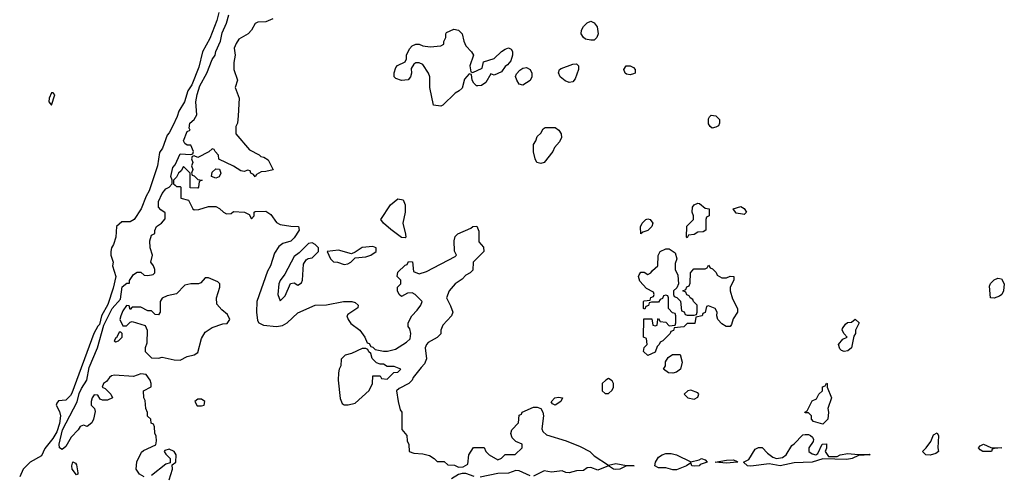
# Model space of a CAD drawing. Header units: inches. Extents: x 2701622 to 2964296, y 496201 to 720542.
# Tile 35 of 256: x 2715952 to 2721466, y 714476 to 717029. Entities that reach past the tile are written whole.
import ezdxf

# ---------------------------------------------------------------- set-up
doc = ezdxf.new("R2010")
doc.units = ezdxf.units.IN
doc.header["$MEASUREMENT"] = 0
doc.layers.add('C7711', color=7, linetype='Continuous')
doc.layers.add('C7721', color=7, linetype='Continuous')

msp = doc.modelspace()

# ---------------------------------------------------------------- linework, layer by layer
at = {"layer": 'C7711', "color": 4, "elevation": 8}
for points in [[(2717066.7, 717070), (2717055.4, 717024.6), (2717016.7, 716923.3), (2716976.4, 716850), (2716956, 716764), (2716915.4, 716664.6), (2716894.4, 716630), (2716875.8, 716570), (2716843.1, 716516.9), (2716834, 716486), (2716810, 716435.3), (2716790, 716395.3), (2716778, 716382), (2716752.2, 716310), (2716734.2, 716285.8), (2716723.8, 716210), (2716677.1, 716070), (2716659.8, 716040.2), (2716632, 715970), (2716592.7, 715910), (2716570, 715896), (2716523.6, 715896.4), (2716494, 715870), (2716491.3, 715810), (2716478, 715770), (2716466, 715750), (2716462, 715730), (2716462, 715710), (2716476, 715670), (2716471, 715650), (2716490.4, 715590), (2716475.2, 715524.8), (2716446.4, 715433.6), (2716410.8, 715370), (2716399.5, 715320.5), (2716390, 715312.7), (2716368, 715270), (2716243.7, 714936.3), (2716236.7, 714923.3), (2716210, 714898), (2716170, 714894), (2716159.8, 714880.2), (2716156, 714870), (2716174, 714834), (2716180.5, 714810), (2716174, 714766), (2716159.9, 714720.1), (2716137.6, 714682.4), (2716093.7, 714626.3), (2716074.5, 714585.5), (2716011.3, 714550), (2715971.3, 714510), (2715952, 714468)], [(2716648.4, 714468.4), (2716623.1, 714483.1), (2716604, 714510), (2716608.4, 714551.6), (2716634.6, 714605.4), (2716645.2, 714614.8), (2716713.6, 714646.4), (2716719, 714670), (2716716, 714696), (2716708.4, 714711.6), (2716707.3, 714747.3), (2716702, 714762), (2716688.4, 714768.4), (2716686, 714790), (2716668.4, 714808.4), (2716667.3, 714827.3), (2716658, 714850), (2716654.6, 714894.6), (2716648, 714910), (2716646, 714950), (2716688, 714972), (2716688.7, 714990), (2716682, 715010), (2716660.4, 715040.4), (2716630, 715045.2), (2716590, 715029), (2716482.8, 715037.2), (2716466, 715034), (2716455.3, 715024.7), (2716438, 715002), (2716422, 714990), (2716414, 714970), (2716430, 714962), (2716462, 714930), (2716472, 714910), (2716443.6, 714896.4), (2716416.4, 714896.4), (2716403.1, 714903.1), (2716390, 714926), (2716370, 714928), (2716358, 714910), (2716352, 714890), (2716352, 714870), (2716370.9, 714850.9), (2716374, 714834), (2716366, 714790), (2716356, 714770), (2716330, 714748.7), (2716310, 714758), (2716290, 714748.7), (2716278.8, 714730), (2716240.5, 714690), (2716210, 714637.2), (2716190, 714620.9), (2716174, 714630), (2716172.7, 714650), (2716192, 714730), (2716273, 714887), (2716285.1, 714934.9), (2716297.4, 714962.6), (2716327.6, 715010), (2716340.5, 715079.5), (2716387.6, 715190), (2716423.2, 715316.8), (2716469.1, 715410.9), (2716516.5, 715463.5), (2716526.8, 715533.2), (2716552.7, 715552.7), (2716567.3, 715552.7), (2716567.3, 715567.3), (2716590, 715602), (2716610, 715614), (2716630, 715614), (2716650, 715598), (2716670, 715596), (2716699, 715601), (2716708, 715610), (2716708.7, 715630), (2716702, 715650), (2716686, 715670), (2716695.3, 715710), (2716682, 715750), (2716681.2, 715790), (2716690, 715822), (2716708, 715832), (2716708, 715848), (2716718, 715870), (2716746, 715890), (2716767.3, 715912.7), (2716767.3, 715947.3), (2716743.1, 715963.1), (2716730, 715978), (2716729.6, 716010), (2716750, 716056), (2716770, 716082), (2716788.7, 716091.3), (2716806, 716110), (2716806, 716130), (2716798, 716150), (2716810, 716202), (2716823.2, 716216.8), (2716850, 716278), (2716910, 716274), (2716922, 716278), (2716926, 716290), (2716910, 716326), (2716890, 716326), (2716876.4, 716336.4), (2716869.4, 716350), (2716890, 716402), (2716906, 716410), (2716902, 716422), (2716905.2, 716450), (2716929.3, 716470.7), (2716944, 716496), (2716938.4, 716570), (2716945.6, 716610), (2716961.4, 716658.6), (2716999.5, 716730), (2717030, 716806), (2717046.6, 716830), (2717049.7, 716850.3), (2717077, 716910), (2717085.1, 716954.9), (2717109.6, 717010), (2717123.1, 717056.9)], [(2717370, 717034), (2717330, 717017.2), (2717284.7, 717015.3), (2717271, 717009), (2717251, 716970), (2717231.3, 716950), (2717179.6, 716920.4), (2717163.6, 716896.4), (2717154, 716870), (2717158, 716830), (2717151.1, 716788.9), (2717151.1, 716751.1), (2717171, 716690), (2717158, 716650), (2717180.7, 716590), (2717176, 716490), (2717170.9, 716449.1), (2717162, 716430), (2717162, 716390), (2717239.6, 716299.6), (2717292.7, 716272.7), (2717302, 716262), (2717319.6, 716259.6), (2717343.6, 716243.6), (2717371.6, 716188.4), (2717330, 716178), (2717303.6, 716176.4), (2717278, 716162), (2717270, 716148), (2717262, 716162), (2717246, 716170), (2717242, 716182), (2717230, 716186), (2717210, 716178), (2717190, 716182), (2717150, 716208), (2717067.3, 716247.3), (2717066, 716270), (2717046, 716290), (2717042, 716302), (2717030, 716306), (2717011.6, 716288.4), (2716950, 716258), (2716930, 716266), (2716918, 716262), (2716914, 716250), (2716922, 716230), (2716914, 716210), (2716922, 716190), (2716914, 716170), (2716918, 716158), (2716930, 716154), (2716950, 716134), (2716974, 716130), (2716958, 716122), (2716954, 716090), (2716950, 716086), (2716907.3, 716087.3), (2716906, 716170), (2716870, 716206), (2716856.9, 716183.1), (2716842, 716170), (2716830, 716146), (2716814, 716130), (2716814, 716110), (2716822, 716102), (2716830, 716094), (2716850, 716094), (2716854, 716090), (2716854, 716030), (2716898, 716018), (2716922, 715970), (2716930, 715964.7), (2716954.6, 715965.4), (2717010, 715982), (2717050, 715982), (2717071.6, 715971.6), (2717094, 715950), (2717110, 715942), (2717136.4, 715943.6), (2717150, 715954), (2717211.6, 715951.6), (2717238, 715938), (2717250, 715914), (2717266, 715930), (2717266, 715950), (2717270, 715954), (2717330, 715956), (2717358, 715938), (2717390, 715892), (2717410, 715882), (2717470, 715872), (2717514, 715870), (2717518, 715850), (2717490, 715806), (2717470, 715787.6), (2717424.7, 715775.3), (2717402.3, 715757.7), (2717378.5, 715721.5), (2717357.3, 715650), (2717340.5, 715619.5), (2717279.1, 715450), (2717277.3, 715390), (2717284, 715344), (2717290.8, 715330.8), (2717316.9, 715316.9), (2717390, 715310.7), (2717424.1, 715315.9), (2717449.6, 715330.4), (2717510, 715386.8), (2717606, 715430), (2717670, 715431.3), (2717766, 715450), (2717812, 715450), (2717830, 715444), (2717846.8, 715430), (2717846, 715414), (2717790, 715378), (2717784.7, 715370), (2717791.3, 715350), (2717807.1, 715327.1), (2717856, 715290), (2717884.7, 715250), (2717898, 715218), (2717910, 715214), (2717918, 715198), (2717930, 715194), (2717942, 715182), (2717990, 715171.3), (2718011.6, 715171.6), (2718056.5, 715183.5), (2718118, 715222), (2718139, 715241), (2718142, 715270), (2718136.4, 715296.4), (2718128, 715310), (2718128, 715330), (2718148.7, 715370), (2718178, 715402), (2718198, 715430), (2718206, 715450), (2718166, 715490), (2718150, 715498), (2718123.6, 715496.4), (2718090, 715478), (2718078, 715490), (2718068, 715510), (2718068, 715530), (2718086, 715550), (2718086, 715570), (2718066, 715590), (2718070, 715614), (2718110, 715654), (2718122, 715658), (2718130, 715674), (2718151.6, 715671.6), (2718158, 715618), (2718190, 715604.7), (2718230, 715618), (2718390, 715702), (2718398, 715710), (2718387.3, 715732.7), (2718386, 715790), (2718390, 715814), (2718406, 715830), (2718479, 715861), (2718490, 715871.3), (2718512.7, 715872.7), (2718523.6, 715843.6), (2718523.6, 715783.6), (2718550, 715754), (2718552, 715730), (2718492, 715670), (2718490, 715626), (2718474, 715610), (2718450, 715598), (2718430, 715575.3), (2718390, 715548.7), (2718358, 715510), (2718342, 715470), (2718365.4, 715425.4), (2718378, 715390), (2718370.6, 715369.4), (2718322, 715318), (2718311.3, 715290), (2718310, 715268), (2718290, 715248), (2718239.6, 715220.4), (2718231.1, 715208.9), (2718222, 715190), (2718230.7, 715129.3), (2718219.8, 715100.2), (2718199.6, 715080.4), (2718156, 715024), (2718150, 715008.7), (2718131.3, 714990), (2718076.9, 714963.1), (2718062, 714950), (2718071.3, 714890), (2718083.6, 714843.6), (2718092, 714830), (2718092.7, 714732.7), (2718119.6, 714699.6), (2718122, 714670), (2718131.6, 714648.4), (2718134, 714610), (2718159.6, 714599.6), (2718210, 714596), (2718246.4, 714586.4), (2718274, 714570), (2718290, 714554), (2718330, 714554), (2718350, 714534), (2718387.3, 714532.7), (2718410, 714522), (2718436.4, 714523.6), (2718462, 714538), (2718468, 714590), (2718492.7, 714632.7), (2718552.7, 714632.7), (2718562, 714610), (2718582, 714590), (2718630, 714562), (2718650, 714572), (2718670, 714592), (2718727.3, 714592.7), (2718766, 714630), (2718766, 714650), (2718730, 714666), (2718710, 714686), (2718702, 714710), (2718708.4, 714731.6), (2718746, 714770), (2718750, 714814), (2718762, 714818), (2718766, 714830), (2718830, 714858), (2718850, 714858), (2718871.1, 714851.1), (2718882, 714830), (2718884.7, 714810), (2718876.9, 714736.9), (2718881, 714721), (2718902.8, 714702.8), (2719012, 714670), (2719090, 714638), (2719144.7, 714610), (2719170, 714584.7), (2719250, 714532), (2719290, 714542.8), (2719351.1, 714531.1), (2719394, 714530), (2719350, 714528.7), (2719312, 714510), (2719290, 714507.8), (2719278, 714510), (2719250, 714528.7), (2719190, 714504.2), (2719150, 714519), (2719130, 714517.2), (2719110, 714503.5), (2719070, 714500.5), (2719030, 714489.7), (2719010, 714492), (2718990, 714500.7), (2718930, 714493.2), (2718890, 714500.9), (2718830, 714471.8)], [(2720000, 715939.5), (2719964.7, 715944.7), (2719948, 715970), (2719990, 715982), (2720000, 715977)], [(2716788.9, 714451.1), (2716808, 714510), (2716806, 714534), (2716826, 714550), (2716828, 714590), (2716818, 714610), (2716790, 714622), (2716764.7, 714615.3), (2716762, 714610), (2716770, 714594), (2716794, 714570), (2716794, 714546), (2716770, 714538), (2716690, 714475.3)], [(2718498, 714470), (2718450, 714487), (2718430, 714486.6), (2718410, 714481.2), (2718370, 714457.2)], [(2718810, 714473.6), (2718750, 714501.2), (2718730, 714502.7), (2718690, 714487.8), (2718630, 714485.6), (2718530, 714466)]]:
    msp.add_lwpolyline(points, dxfattribs=at)
at = {"layer": 'C7711', "color": 4}
for points, elevation in [([(2719150, 716914), (2719120.9, 716920.9), (2719108.7, 716930), (2719097.2, 716950), (2719099, 716970), (2719109.1, 716990.9), (2719130, 717012), (2719150, 717021), (2719170, 717011), (2719186, 716990), (2719190.7, 716949.3), (2719184.7, 716930), (2719170, 716915.3)], 8), ([(2718490, 716734), (2718542, 716758), (2718550, 716794), (2718610, 716811.3), (2718650, 716851.3), (2718670, 716864.7), (2718690, 716871.3), (2718703.6, 716863.6), (2718711.1, 716851.1), (2718711.3, 716830), (2718702, 716798), (2718683.6, 716776.4), (2718670, 716768), (2718650, 716738), (2718610, 716718), (2718590, 716726), (2718562, 716678), (2718538.8, 716661.2), (2718518, 716658), (2718510, 716658), (2718494.6, 716674.6), (2718486, 716690), (2718482, 716722), (2718470, 716726), (2718443.6, 716696.4), (2718430, 716646), (2718414, 716630), (2718390, 716618), (2718322, 716550), (2718310, 716544), (2718268.7, 716550), (2718248.7, 716650), (2718248.7, 716710), (2718242, 716730), (2718210, 716778), (2718190, 716788), (2718170, 716788), (2718159.6, 716780.4), (2718144.7, 716755.3), (2718146, 716730), (2718141, 716710), (2718126.8, 716693.2), (2718089.3, 716689.3), (2718059, 716699), (2718049, 716709), (2718048.9, 716731.1), (2718058, 716762), (2718067.3, 716772.7), (2718110, 716794), (2718118, 716810), (2718118, 716830), (2718134.6, 716865.4), (2718150, 716882), (2718170, 716892), (2718190, 716892), (2718210, 716882), (2718250, 716878), (2718310, 716882), (2718327.3, 716892.7), (2718327.3, 716907.3), (2718338, 716930), (2718338, 716950), (2718343.1, 716956.9), (2718383.1, 716976.9), (2718410, 716971.3), (2718430.6, 716950.6), (2718438.8, 716910), (2718450, 716882), (2718482, 716850), (2718494, 716830), (2718472, 716770), (2718478, 716738)], 8), ([(2719030, 716677.2), (2719007, 716687), (2718979, 716710), (2718968.9, 716731.1), (2718975.3, 716750), (2718983.7, 716756.3), (2719050, 716781), (2719070, 716782), (2719082, 716770), (2719081, 716750), (2719062, 716698), (2719050, 716682)], 8), ([(2719370, 716721.2), (2719350, 716724), (2719342, 716730), (2719335.3, 716750), (2719348, 716770), (2719370.9, 716770.9), (2719390, 716762), (2719398, 716750), (2719398, 716730), (2719390, 716725.2)], 8), ([(2718770, 716662), (2718748.9, 716668.9), (2718735.3, 716690), (2718728.9, 716711.1), (2718734.6, 716725.4), (2718753.6, 716746.4), (2718770, 716758), (2718790, 716762), (2718811.3, 716750), (2718821, 716730), (2718821, 716710), (2718810, 716688.7)], 8), ([(2716139, 716619), (2716130, 716619), (2716116.3, 716590), (2716116, 716570), (2716130, 716551.3), (2716148.4, 716608.4)], 8), ([(2719830, 716422), (2719818, 716430), (2719810, 716446), (2719810, 716474), (2719814.6, 716485.4), (2719825.2, 716494.8), (2719850.7, 716490.7), (2719871.3, 716470), (2719871.1, 716448.9), (2719864.7, 716435.3), (2719850, 716428)], 8), ([(2718870, 716224), (2718848, 716230), (2718838, 716250), (2718828.9, 716288.9), (2718829, 716330), (2718842, 716350), (2718850, 716374), (2718870, 716394), (2718883.1, 716416.9), (2718895.3, 716424.7), (2718950, 716424.7), (2718970.7, 716410.7), (2718984.7, 716390), (2718986, 716370), (2718975.3, 716344.7), (2718946.4, 716313.6), (2718938, 716290), (2718890, 716229)], 8), ([(2717050, 716142), (2717026, 716150), (2717030, 716174), (2717050, 716194), (2717071.6, 716191.6), (2717078, 716170), (2717070, 716148.7)], 8), ([(2718110, 715806), (2718090, 715808.7), (2718030, 715854), (2717988.7, 715890), (2717975.3, 715910), (2718027.7, 715992.3), (2718070, 716026), (2718099.8, 716019.8), (2718111.1, 715991.1), (2718111, 715950), (2718098, 715890), (2718112.7, 715827.3), (2718114, 715810)], 8), ([(2719690, 715806), (2719686, 715810), (2719688.4, 715871.6), (2719726, 715910), (2719726, 715930), (2719718, 715950), (2719720.4, 715979.6), (2719728.4, 715991.6), (2719750, 716002), (2719759.6, 715999.6), (2719790, 715974), (2719814, 715970), (2719814, 715930), (2719798, 715922), (2719794, 715910), (2719794, 715850), (2719779.6, 715840.4), (2719750, 715838), (2719730, 715826), (2719698, 715822)], 8), ([(2719430, 715828.7), (2719428.9, 715868.9), (2719437.2, 715890), (2719458, 715910), (2719470, 715914), (2719482, 715910), (2719498, 715890), (2719492, 715870), (2719470, 715848), (2719442, 715838)], 8), ([(2717590, 715778), (2717570, 715775.3), (2717518, 715722), (2717490, 715702), (2717436.3, 715603.7), (2717410, 715568), (2717404, 715550), (2717398, 715490), (2717410, 715454), (2717438, 715482), (2717468.9, 715551.1), (2717490, 715554), (2717510, 715542), (2717530, 715554), (2717535.3, 715570), (2717541.2, 715658.8), (2717556.4, 715683.6), (2717568.4, 715691.6), (2717590, 715694), (2717626, 715730), (2717626, 715750), (2717606, 715770)], 12), ([(2717930, 715759), (2717870, 715753.2), (2717830, 715726), (2717810, 715718), (2717737.2, 715737.2), (2717674, 715730), (2717692, 715690), (2717710, 715672), (2717731.1, 715671.1), (2717770, 715658), (2717790, 715662), (2717806, 715670), (2717830, 715694), (2717890, 715701), (2717918, 715710), (2717948, 715730), (2717948, 715750)], 12), ([(2719690, 715374), (2719730, 715374), (2719742, 715378), (2719746, 715390), (2719746, 715430), (2719726, 715450), (2719722, 715462), (2719706, 715470), (2719702, 715482), (2719687.3, 715487.3), (2719682, 715502), (2719666, 715510), (2719682, 715518), (2719687.3, 715532.7), (2719702, 715538), (2719707.3, 715552.7), (2719708.4, 715611.6), (2719727.3, 715632.7), (2719790, 715634), (2719802, 715638), (2719810, 715654), (2719818, 715638), (2719832.7, 715632.7), (2719852.7, 715612.7), (2719858, 715598), (2719883.6, 715583.6), (2719910, 715582), (2719930, 715592), (2719951.1, 715591.1), (2719951.3, 715570), (2719931.3, 715530), (2719931, 715510), (2719944.5, 715464.5), (2719971, 715410), (2719971.3, 715390), (2719947.9, 715352.1), (2719939.1, 715320.9), (2719930.7, 715309.3), (2719908.7, 715310), (2719884.8, 715324.8), (2719862, 715350), (2719855.3, 715370), (2719858, 715390), (2719846, 715410), (2719810, 715426), (2719798, 715422), (2719791.6, 715388.4), (2719778, 715382), (2719774, 715370), (2719738, 715362), (2719732.7, 715327.3), (2719690, 715326), (2719671.6, 715308.4), (2719618, 715302), (2719612.7, 715287.3), (2719598, 715282), (2719594, 715270), (2719554, 715230), (2719538, 715222), (2719534, 715210), (2719522, 715198), (2719510, 715166), (2719470, 715148), (2719446, 715170), (2719448.4, 715191.6), (2719466, 715210), (2719462, 715242), (2719446, 715250), (2719447.3, 715352.7), (2719492.7, 715352.7), (2719498, 715318), (2719510, 715314), (2719522, 715318), (2719526, 715350), (2719530, 715354), (2719538, 715338), (2719570, 715334), (2719590, 715314), (2719622, 715318), (2719626, 715330), (2719626, 715370), (2719622, 715382), (2719607.3, 715387.3), (2719586, 715410), (2719586, 715470), (2719582, 715482), (2719570, 715486), (2719558, 715482), (2719552.7, 715467.3), (2719538, 715462), (2719530, 715446), (2719490, 715446), (2719478, 715442), (2719472.7, 715427.3), (2719458, 715422), (2719452.7, 715407.3), (2719446, 715410), (2719446, 715450), (2719450, 715454), (2719482, 715458), (2719487.3, 715472.7), (2719502, 715478), (2719506, 715490), (2719502, 715502), (2719463.1, 715523.1), (2719424.7, 715564.7), (2719418, 715590), (2719420.4, 715599.6), (2719430, 715614), (2719450, 715614), (2719470, 715602), (2719486, 715610), (2719495.3, 715624.7), (2719526, 715650), (2719527.3, 715707.3), (2719538, 715730), (2719570, 715744.7), (2719590, 715744.7), (2719622, 715722), (2719632, 715690), (2719623.6, 715663.6), (2719622, 715630), (2719636.9, 715596.9), (2719642, 715550), (2719632.7, 715527.3), (2719614, 715510), (2719614, 715490), (2719618, 715478), (2719632.7, 715472.7), (2719652.7, 715452.7), (2719658, 715398), (2719672.7, 715392.7), (2719678, 715378)], 8), ([(2717010, 715582), (2716990, 715582), (2716966, 715554), (2716954, 715550), (2716910, 715549.6), (2716877.5, 715542.5), (2716830, 715494), (2716777.3, 715482.7), (2716750.7, 715469.3), (2716738, 715450), (2716738.8, 715390), (2716730, 715375.3), (2716710, 715378), (2716690, 715398), (2716670, 715398), (2716630, 715418), (2716582, 715418), (2716570, 715406), (2716566, 715426), (2716550, 715428), (2716530, 715398), (2716518, 715370), (2716512, 715350), (2716530, 715314), (2716550, 715314), (2716570, 715334), (2716582, 715338), (2716654.8, 715314.8), (2716666, 715290), (2716663.6, 715216.4), (2716654, 715190), (2716654, 715170), (2716690, 715134), (2716730, 715132), (2716750, 715138), (2716816.4, 715123.6), (2716850, 715122), (2716890, 715142), (2716930, 715151), (2716950, 715164.7), (2716970, 715242), (2716990, 715278), (2717030, 715304.7), (2717090, 715324.7), (2717113.6, 715326.4), (2717128, 715350), (2717116.5, 715376.5), (2717084.1, 715404.1), (2717056, 715436), (2717054.5, 715470), (2717072.3, 715530), (2717073.2, 715550), (2717060.9, 715560.9)], 8), ([(2716518, 715278), (2716510, 715278), (2716494, 715246), (2716490, 715246), (2716482, 715230), (2716490, 715224.7), (2716506, 715230), (2716526, 715250), (2716526, 715270)], 8), ([(2717890, 715186), (2717870, 715186), (2717810, 715158), (2717774, 715150), (2717752.7, 715127.3), (2717751.3, 715090), (2717741, 715070), (2717737.3, 715050), (2717736.3, 715010), (2717746.8, 714906.8), (2717758, 714878), (2717770, 714871.3), (2717791.1, 714871.1), (2717830, 714881), (2717908.9, 714951.1), (2717928, 714990), (2717930, 715034), (2717970, 715034), (2717978, 715018), (2718010, 715014), (2718047.3, 715052.7), (2718070, 715054), (2718086, 715070), (2718050, 715086), (2718010, 715086), (2717990, 715098), (2717970, 715098), (2717950, 715106), (2717926, 715130), (2717918, 715158), (2717907.3, 715167.3), (2717902, 715182)], 8), ([(2719610, 715049.3), (2719586, 715050), (2719558, 715070), (2719568, 715090), (2719568.7, 715111.3), (2719583.1, 715136.9), (2719607.3, 715152.7), (2719650, 715154), (2719662, 715110), (2719652, 715070), (2719630, 715054)], 8), ([(2719250, 715018), (2719234, 715010), (2719214, 714990), (2719214, 714950), (2719230, 714934), (2719250, 714934), (2719270, 714954), (2719278, 714970), (2719278, 714990), (2719270, 715006)], 12), ([(2719710, 714954), (2719694, 714950), (2719674, 714930), (2719694, 714910), (2719730, 714902), (2719750, 714914), (2719755.3, 714930), (2719750, 714938)], 12), ([(2716970, 714902), (2716950, 714902), (2716932, 714890), (2716946, 714866), (2716970, 714864.7), (2716986, 714870), (2716988, 714890)], 8), ([(2718950, 714869.2), (2718936.4, 714876.4), (2718928.7, 714888.7), (2718948, 714910), (2718970, 714914.8), (2718992, 714910), (2718982, 714890)], 8), ([(2719710, 714551.3), (2719757.2, 714562.8), (2719771, 714571), (2719790, 714562), (2719802, 714550), (2719763.5, 714536.5), (2719758, 714530), (2719733.5, 714526.5), (2719715.3, 714530), (2719710, 714546), (2719686, 714530), (2719630, 714506.6), (2719610, 714506.6), (2719570, 714517.6), (2719530, 714518.7), (2719509.2, 714530), (2719512.7, 714550), (2719530, 714578), (2719550, 714591.3), (2719570, 714598), (2719601.2, 714598.8), (2719630, 714591)], 8), ([(2719910, 714544.5), (2719846, 714550), (2719910, 714561), (2719950, 714562), (2719970, 714554), (2719974, 714550), (2719970, 714549.6)], 8), ([(2716270, 714478), (2716246, 714510), (2716243.7, 714530), (2716250, 714551), (2716263.6, 714543.6), (2716270, 714534), (2716278, 714490), (2716278, 714482)], 8)]:
    msp.add_lwpolyline(points, close=True, dxfattribs=dict(at, elevation=elevation))
at = {"layer": 'C7721', "color": 4, "elevation": 8}
msp.add_lwpolyline([(2720000, 715977), (2720010, 715972), (2720022, 715950), (2720010, 715938), (2720000, 715939.5)], dxfattribs=at)
for points in [[(2721410, 715468.7), (2721388, 715470), (2721383.1, 715536.9), (2721388.9, 715551.1), (2721409.1, 715570.9), (2721430, 715581), (2721450, 715578), (2721466, 715550), (2721461, 715510), (2721451.3, 715490), (2721439.8, 715480.2)], [(2720570, 715169), (2720554.6, 715174.6), (2720544.7, 715184.7), (2720538, 715210), (2720561.2, 715238.8), (2720586, 715250), (2720568.4, 715268.4), (2720558, 715290), (2720560.4, 715299.6), (2720576.4, 715323.6), (2720588.4, 715331.6), (2720610, 715334), (2720631.1, 715351.1), (2720654, 715330), (2720632, 715290), (2720632, 715270), (2720623.6, 715256.4), (2720611, 715190), (2720590, 715174)], [(2720450, 714762), (2720398, 714778), (2720386, 714790), (2720386, 714810), (2720370, 714826), (2720350, 714826), (2720348, 714830), (2720362, 714838), (2720390, 714894), (2720414.6, 714905.4), (2720428, 714930), (2720448, 714950), (2720447.3, 714972.7), (2720462, 714978), (2720470, 714992), (2720474, 714990), (2720474, 714970), (2720498, 714910), (2720478, 714850), (2720482, 714830), (2720478, 714790)], [(2720410, 714591.3), (2720422, 714598), (2720446, 714650), (2720470, 714652), (2720471.1, 714628.9), (2720462, 714610), (2720482, 714582), (2720530, 714582), (2720546, 714590), (2720590, 714598.8), (2720648, 714592), (2720710, 714594), (2720714, 714590), (2720650, 714588), (2720614, 714570), (2720584.5, 714564.5), (2720450, 714569.3), (2720390.4, 714549.6), (2720290, 714545.6), (2720210, 714529.6), (2720150, 714539.6), (2720047.3, 714527.3), (2720028.7, 714530), (2720006, 714550), (2720034.8, 714565.2), (2720070, 714622), (2720090, 714632), (2720110, 714632), (2720139.8, 714599.8), (2720170, 714577.3), (2720190, 714570.6), (2720224.1, 714575.9), (2720244, 714590), (2720276.4, 714643.6), (2720290, 714652), (2720338, 714702), (2720350, 714704.7), (2720370, 714704.7), (2720379.8, 714699.8), (2720392, 714690), (2720396.9, 714676.9), (2720395.3, 714664.7), (2720371.3, 714630), (2720371.3, 714610), (2720390, 714596)], [(2721050, 714589.6), (2721026, 714590), (2721008, 714610), (2721028.7, 714630), (2721053.6, 714666.4), (2721070, 714702), (2721090, 714714), (2721098, 714698), (2721094, 714630), (2721097.3, 714610), (2721082.5, 714597.5)], [(2721390, 714609.6), (2721346, 714610), (2721330, 714618), (2721322, 714630), (2721330, 714642), (2721350, 714651.3), (2721390, 714631), (2721452, 714630), (2721410, 714626), (2721398, 714622), (2721394, 714610)]]:
    msp.add_lwpolyline(points, close=True, dxfattribs=at)

doc.saveas('drawing.dxf')
